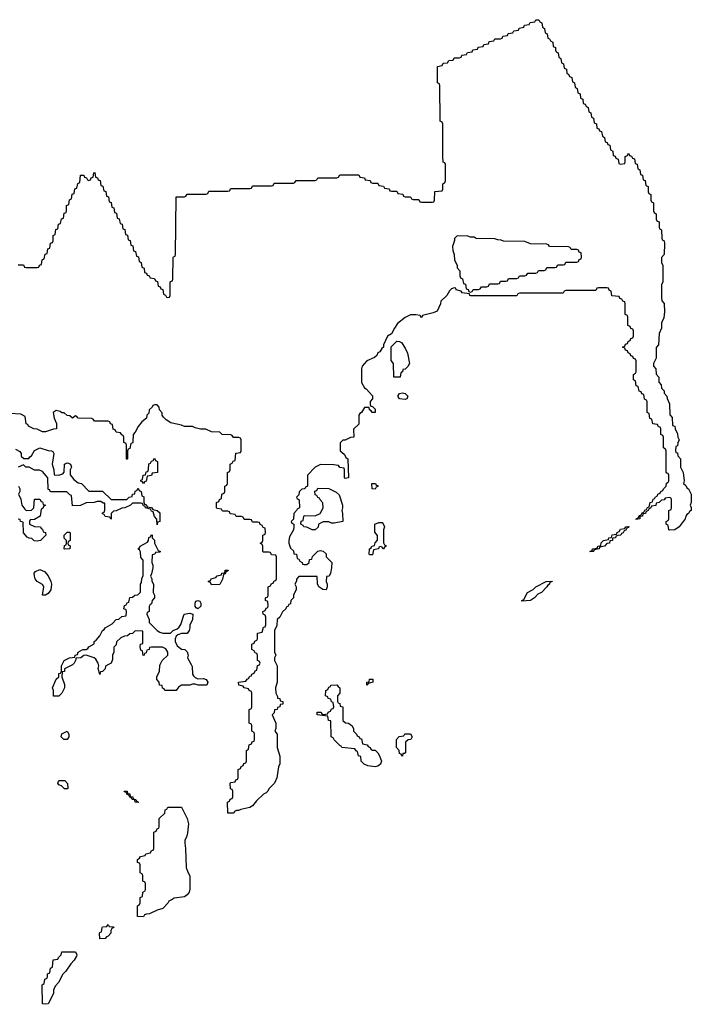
# Model space of a CAD drawing. Header units: inches. Extents: x 2397558 to 2568646, y 256209 to 449595.
# Tile 3 of 85: x 2448882 to 2453811, y 257506 to 264734. Entities that reach past the tile are written whole.
import ezdxf

# ---------------------------------------------------------------- set-up
doc = ezdxf.new("R2010")
doc.units = ezdxf.units.IN
doc.header["$MEASUREMENT"] = 0
for name, color, linetype in [('C4245', 7, 'Continuous'), ('C4246', 7, 'Continuous'), ('C4255', 7, 'Continuous'), ('C4256', 7, 'Continuous')]:
    doc.layers.add(name, color=color, linetype=linetype)

msp = doc.modelspace()

# ---------------------------------------------------------------- linework, layer by layer
at = {"layer": 'C4245', "color": 6}
for points in [[(2449272, 260000), (2449270, 259998), (2449211.6, 259968.4), (2449210, 259948), (2449194, 259946), (2449191.3, 259910), (2449210, 259854), (2449210.6, 259830), (2449191, 259790), (2449170, 259769), (2449129.1, 259769.1), (2449128.9, 259808.8), (2449122, 259830), (2449150, 259892), (2449168, 259910), (2449170, 259934), (2449182, 259938), (2449187.3, 259952.7), (2449188.7, 259990), (2449193.7, 260000)], [(2449533.8, 260000), (2449512, 259988), (2449510, 259968), (2449490, 259948), (2449474, 259946), (2449470, 259928), (2449458, 259970), (2449462, 259990), (2449460, 260000)], [(2450000, 259809.1), (2449946, 259810), (2449942, 259822), (2449930, 259826), (2449926, 259846), (2449908, 259850), (2449906, 259870), (2449888, 259890), (2449888, 259910), (2449907.3, 259952.7), (2449910, 259994), (2449913, 260000)], [(2450000, 258276.1), (2449976.9, 258263.1), (2449970, 258248), (2449932, 258210), (2449890, 258198), (2449834, 258170), (2449811.6, 258168.4), (2449798, 258162), (2449790, 258149), (2449746, 258150), (2449746, 258230), (2449762, 258238), (2449766, 258250), (2449766, 258290), (2449782, 258298), (2449786, 258330), (2449802, 258338), (2449806, 258350), (2449806, 258390), (2449802, 258402), (2449786, 258410), (2449786, 258450), (2449782, 258462), (2449766, 258470), (2449766, 258530), (2449762, 258542), (2449747.3, 258547.3), (2449746, 258570), (2449762, 258578), (2449768.4, 258591.6), (2449802, 258598), (2449808.4, 258611.6), (2449842, 258618), (2449850, 258634), (2449862, 258638), (2449866, 258650), (2449866, 258770), (2449882, 258778), (2449890, 258794), (2449902, 258798), (2449906, 258810), (2449906, 258870), (2449946, 258910), (2449950, 258934), (2449962, 258938), (2449970, 258954), (2450000, 258953.4)]]:
    msp.add_lwpolyline(points, dxfattribs=at)
for points in [[(2449230, 259449.2), (2449206, 259450), (2449186, 259470), (2449190, 259492), (2449230, 259511.3), (2449242, 259490), (2449242, 259470)], [(2449230, 259088), (2449210, 259088.7), (2449189, 259109), (2449170, 259118), (2449162, 259130), (2449168, 259150), (2449212, 259150), (2449232, 259128), (2449234, 259090)], [(2449750, 258988), (2449728, 258990), (2449726, 259006), (2449706, 259010), (2449702, 259022), (2449690, 259026), (2449682, 259042), (2449670, 259046), (2449662, 259062), (2449650, 259066), (2449648.7, 259071.3), (2449670, 259071.3), (2449672.7, 259052.7), (2449690, 259051.3), (2449692.7, 259032.7), (2449712, 259030), (2449714, 259014), (2449734, 259010), (2449738, 258998), (2449754, 258990)], [(2449470, 257986), (2449467.3, 258027.3), (2449470, 258034), (2449482, 258038), (2449486, 258070), (2449490, 258074), (2449522, 258078), (2449530, 258092), (2449538, 258078), (2449570, 258074), (2449572, 258070), (2449558, 258062), (2449551.6, 258048.4), (2449550, 258028), (2449530, 258006), (2449518, 258002), (2449510, 257988)], [(2449070, 257506), (2449048, 257510), (2449046, 257650), (2449062, 257658), (2449066, 257690), (2449082, 257698), (2449086, 257710), (2449086, 257730), (2449102, 257738), (2449108.4, 257771.6), (2449122, 257778), (2449127.3, 257832.7), (2449162, 257838), (2449166, 257850), (2449186, 257870), (2449190, 257892), (2449290, 257891.3), (2449302, 257870), (2449299.6, 257860.4), (2449282, 257830), (2449256.8, 257803.2), (2449221, 257750), (2449195.9, 257724.1), (2449170, 257669), (2449140.7, 257639.3), (2449130.8, 257610), (2449130, 257586), (2449090, 257509)]]:
    msp.add_lwpolyline(points, close=True, dxfattribs=at)
at = {"layer": 'C4246', "color": 6}
for points in [[(2448870, 262934), (2448910, 262934), (2448918, 262918), (2448930, 262914), (2449010, 262914), (2449022, 262918), (2449027.3, 262932.7), (2449042, 262938), (2449046, 262970), (2449062, 262978), (2449067.3, 263012.7), (2449082, 263018), (2449087.3, 263052.7), (2449102, 263058), (2449107.3, 263092.7), (2449122, 263098), (2449126, 263110), (2449126, 263150), (2449142, 263158), (2449147.3, 263192.7), (2449162, 263198), (2449167.3, 263232.7), (2449182, 263238), (2449187.3, 263272.7), (2449202, 263278), (2449207.3, 263312.7), (2449222, 263318), (2449226, 263330), (2449226, 263370), (2449242, 263378), (2449247.3, 263412.7), (2449262, 263418), (2449267.3, 263452.7), (2449282, 263458), (2449287.3, 263492.7), (2449302, 263498), (2449307.3, 263532.7), (2449322, 263538), (2449327.3, 263592.7), (2449352.7, 263592.7), (2449358, 263578), (2449372.7, 263572.7), (2449378, 263558), (2449390, 263554), (2449402, 263558), (2449407.3, 263572.7), (2449422, 263578), (2449426, 263610), (2449432.7, 263612.7), (2449438, 263578), (2449452.7, 263572.7), (2449458, 263558), (2449472.7, 263552.7), (2449478, 263518), (2449492.7, 263512.7), (2449498, 263478), (2449512.7, 263472.7), (2449518, 263438), (2449532.7, 263432.7), (2449538, 263398), (2449552.7, 263392.7), (2449558, 263358), (2449572.7, 263352.7), (2449578, 263318), (2449592.7, 263312.7), (2449598, 263278), (2449612.7, 263272.7), (2449618, 263238), (2449632.7, 263232.7), (2449638, 263198), (2449652.7, 263192.7), (2449658, 263158), (2449672.7, 263152.7), (2449678, 263118), (2449692.7, 263112.7), (2449698, 263078), (2449712.7, 263072.7), (2449718, 263038), (2449732.7, 263032.7), (2449738, 262998), (2449752.7, 262992.7), (2449758, 262958), (2449772.7, 262952.7), (2449778, 262918), (2449794, 262910), (2449798, 262878), (2449812.7, 262872.7), (2449818, 262858), (2449832.7, 262852.7), (2449838, 262838), (2449870, 262834), (2449878, 262818), (2449892.7, 262812.7), (2449898, 262778), (2449912.7, 262772.7), (2449918, 262758), (2449932.7, 262752.7), (2449938, 262718), (2449952.7, 262712.7), (2449958, 262698), (2449970, 262694), (2449982, 262698), (2449986, 262710), (2449986, 262810), (2450000, 262817)], [(2450000, 261773.2), (2449990, 261775.3), (2449956.4, 261796.4), (2449936.4, 261816.4), (2449928, 261832), (2449928, 261848), (2449908, 261870), (2449906, 261890), (2449890, 261906), (2449870, 261906), (2449858, 261902), (2449854, 261890), (2449832, 261870), (2449830, 261846), (2449814, 261830), (2449812, 261810), (2449778, 261782), (2449751.1, 261748.8), (2449730, 261706), (2449714, 261690), (2449712.7, 261632.7), (2449710, 261626), (2449698, 261622), (2449690, 261586), (2449678, 261582), (2449674, 261570), (2449674, 261510), (2449670, 261506), (2449666, 261510), (2449666, 261610), (2449662, 261622), (2449646, 261630), (2449646, 261670), (2449642, 261682), (2449630, 261686), (2449622, 261702), (2449590, 261706), (2449582, 261722), (2449567.3, 261727.3), (2449562, 261762), (2449547.3, 261767.3), (2449542, 261782), (2449530, 261786), (2449430, 261788), (2449422, 261802), (2449410, 261806), (2449310, 261808), (2449302, 261822), (2449290, 261826), (2449270, 261808), (2449250, 261826), (2449230, 261828), (2449208.7, 261848.7), (2449190, 261849), (2449178, 261858), (2449150, 261865.2), (2449127.3, 261850), (2449134.8, 261810), (2449151, 261770), (2449151.3, 261730), (2449130, 261728.7), (2449070, 261708.7), (2449050, 261708.7), (2449010, 261728), (2448986, 261730), (2448946, 261750), (2448942, 261762), (2448928.4, 261768.4), (2448922, 261822), (2448890, 261838), (2448810, 261844)], [(2448850, 261582), (2448883.6, 261563.6), (2448891.3, 261550), (2448892, 261530), (2448911.6, 261511.6), (2448948, 261512), (2448955.3, 261524.7), (2448968.7, 261531.3), (2448989.3, 261570.7), (2449029.1, 261590.9), (2449090, 261571.3), (2449114, 261570), (2449123.6, 261563.6), (2449131.3, 261550), (2449121, 261470), (2449131.3, 261428.7), (2449134, 261394), (2449170, 261391.3), (2449199, 261401), (2449208.4, 261411.6), (2449209.3, 261470.7), (2449230, 261482), (2449239.6, 261479.6), (2449254, 261470), (2449262, 261450), (2449252, 261430), (2449252.7, 261392.7), (2449279.6, 261359.6), (2449310, 261334), (2449334, 261330), (2449390, 261272), (2449490, 261272), (2449552, 261212), (2449668, 261212), (2449686, 261230), (2449706, 261234), (2449710, 261252), (2449726, 261254), (2449730, 261274), (2449742, 261278), (2449750, 261294), (2449758, 261278), (2449774, 261270), (2449778, 261238), (2449791.6, 261231.6), (2449792.7, 261192.7), (2449798, 261178), (2449810, 261174), (2449818, 261158), (2449850, 261152), (2449858, 261138), (2449890, 261132), (2449910, 261114), (2449911.3, 261050), (2449894, 261046), (2449890, 261026), (2449887.3, 261067.3), (2449870, 261086), (2449862, 261122), (2449850, 261126), (2449842, 261142), (2449806, 261150), (2449802, 261162), (2449790, 261166), (2449782, 261182), (2449770, 261186), (2449710, 261186), (2449694, 261170), (2449654, 261150), (2449630, 261148), (2449590, 261128), (2449570, 261126), (2449554, 261110), (2449554, 261070), (2449550, 261068), (2449542, 261082), (2449510, 261086), (2449502, 261102), (2449490, 261106), (2449490, 261114), (2449502, 261118), (2449507.3, 261132.7), (2449506, 261186), (2449494, 261186), (2449476.4, 261196.4), (2449450, 261198), (2449428.9, 261188.8), (2449370, 261188), (2449328.7, 261168.7), (2449270, 261166), (2449262, 261242), (2449250, 261246), (2449228, 261268), (2449112.7, 261267.3), (2449106, 261270), (2449102, 261282), (2449090, 261286), (2449088, 261370), (2449050, 261418), (2449027.3, 261427.3), (2448990, 261428), (2448950, 261448), (2448926, 261450), (2448910, 261466), (2448870, 261448.7)], [(2448872, 261310), (2448882, 261290), (2448882, 261270), (2448874, 261250), (2448890, 261214), (2448898, 261170), (2448919.6, 261139.6), (2448930, 261132), (2448967.3, 261132.7), (2448986, 261150), (2448990, 261214), (2449030, 261214), (2449038, 261198), (2449050, 261194), (2449054, 261174), (2449072, 261170), (2449058, 261162), (2449050, 261146), (2449038, 261142), (2449032, 261090), (2448990, 261066), (2448958, 261062), (2448954, 261050), (2448954, 261030), (2448990, 261014), (2449034, 261010), (2449038, 260998), (2449050, 260994), (2449054, 260974), (2449072, 260970), (2449074, 260950), (2449034, 260910), (2449010, 260906), (2448988.4, 260908.4), (2448970, 260926), (2448950, 260928), (2448936.4, 260936.4), (2448910, 260966), (2448906, 261046), (2448888, 261050), (2448886, 261066), (2448870, 261068)], [(2449193.7, 260000), (2449208.7, 260030), (2449246, 260050), (2449286, 260054), (2449288, 260070), (2449306, 260074), (2449310, 260092), (2449346, 260110), (2449369, 260111), (2449382, 260118), (2449390, 260131), (2449428, 260152), (2449428.7, 260170), (2449442, 260178), (2449469, 260211), (2449489, 260250), (2449502, 260258), (2449509.4, 260270.6), (2449560.4, 260299.6), (2449590, 260332), (2449610, 260334), (2449630, 260354), (2449662, 260358), (2449666, 260390), (2449662, 260402), (2449646, 260410), (2449650, 260434), (2449662, 260438), (2449670, 260454), (2449682, 260458), (2449690, 260492), (2449710, 260494), (2449726, 260510), (2449748, 260512), (2449768, 260532), (2449769.1, 260590.9), (2449776.4, 260603.6), (2449778, 260630), (2449787.3, 260652.7), (2449787.3, 260767.3), (2449770, 260786), (2449767.3, 260827.3), (2449762, 260842), (2449748, 260850), (2449762, 260858), (2449766, 260870), (2449820.4, 260899.6), (2449828, 260910), (2449830, 260934), (2449842, 260938), (2449846, 260950), (2449852.7, 260952.7), (2449854, 260930), (2449870, 260914), (2449871.3, 260890), (2449898, 260838), (2449914, 260830), (2449910, 260826), (2449878, 260822), (2449874, 260810), (2449854, 260806), (2449851.3, 260750), (2449858, 260730), (2449858, 260710), (2449850, 260666), (2449842, 260650), (2449851.3, 260628.7), (2449851.3, 260611.3), (2449864.7, 260590), (2449862, 260530), (2449872, 260510), (2449872, 260490), (2449854, 260470), (2449850, 260446), (2449838, 260442), (2449832.7, 260427.3), (2449832, 260390), (2449818, 260382), (2449814, 260370), (2449831.3, 260330), (2449832, 260310), (2449890.9, 260250.9), (2449910, 260238), (2449931.1, 260231.2), (2449988.4, 260231.6), (2450000, 260242.5)], [(2449913, 260000), (2449928, 260030), (2449968, 260070), (2449968, 260090), (2449954.6, 260114.6), (2449930, 260128), (2449850, 260128), (2449834, 260126), (2449832, 260110), (2449814, 260106), (2449810, 260086), (2449798, 260082), (2449794, 260070), (2449787.3, 260067.3), (2449782, 260102), (2449770, 260106), (2449766, 260130), (2449768, 260150), (2449786, 260154), (2449786, 260246), (2449730, 260248), (2449710, 260228), (2449690, 260226), (2449674, 260210), (2449650, 260208), (2449623.6, 260196.4), (2449592, 260168), (2449590, 260146), (2449572.7, 260127.3), (2449571.3, 260090), (2449562, 260070), (2449563.6, 260036.4), (2449552, 260010), (2449533.8, 260000)], [(2449460, 260000), (2449458, 260010), (2449440.4, 260040.4), (2449428.9, 260048.8), (2449370, 260068), (2449352.7, 260067.3), (2449330, 260048.7), (2449294, 260046), (2449294, 260034), (2449282, 260010), (2449272, 260000)]]:
    msp.add_lwpolyline(points, dxfattribs=at)
for points in [[(2449790, 261328), (2449782, 261342), (2449770, 261346), (2449770, 261354), (2449782, 261358), (2449788, 261390), (2449806, 261394), (2449810, 261414), (2449822, 261418), (2449827.3, 261432.7), (2449830, 261474), (2449842, 261478), (2449850, 261494), (2449862, 261498), (2449870, 261514), (2449878, 261498), (2449894, 261490), (2449892, 261410), (2449854, 261406), (2449850, 261388), (2449818, 261382), (2449810, 261346), (2449798, 261342)], [(2449210, 260846), (2449208.7, 260850), (2449210, 260874), (2449222, 260878), (2449226, 260890), (2449226, 260910), (2449208.9, 260928.8), (2449208.7, 260950), (2449230, 260972), (2449250, 260972), (2449252.7, 260967.3), (2449252, 260910), (2449238, 260902), (2449234, 260890), (2449238, 260878), (2449251.6, 260871.6), (2449250, 260848.7)], [(2449070, 260508.7), (2449048.7, 260510), (2449058, 260570), (2449048.9, 260588.8), (2449009.5, 260609.5), (2448994, 260630), (2448989, 260650), (2448988.7, 260670), (2448998, 260682), (2449030, 260698), (2449062.8, 260682.8), (2449090.5, 260650.5), (2449111, 260610), (2449116, 260590), (2449110, 260548), (2449090, 260522)]]:
    msp.add_lwpolyline(points, close=True, dxfattribs=at)
at = {"layer": 'C4255', "color": 6}
for points in [[(2450139.1, 260000), (2450146.4, 259986.4), (2450150.7, 259930.7), (2450157.3, 259917.3), (2450170, 259904.7), (2450190, 259896), (2450230, 259898), (2450250, 259891.3), (2450262, 259870), (2450254, 259850), (2450190.9, 259849.1), (2450170, 259855.3), (2450150, 259855.3), (2450130, 259849), (2450070, 259849), (2450047.1, 259832.9), (2450030, 259808.7), (2450000, 259809.1)], [(2450766.3, 260000), (2450771, 259990), (2450771.3, 259870), (2450758, 259830), (2450762, 259790), (2450774, 259766), (2450774, 259754), (2450790, 259752), (2450794, 259734), (2450812, 259730), (2450814, 259710), (2450794, 259706), (2450792, 259690), (2450774, 259686), (2450772, 259670), (2450752.7, 259667.3), (2450750, 259646), (2450734, 259630), (2450762, 259570), (2450762, 259530), (2450754, 259510), (2450771.3, 259490), (2450771.3, 259390), (2450791.6, 259328.4), (2450791.3, 259271.3), (2450781, 259250), (2450770, 259168), (2450751, 259130), (2450711, 259089), (2450702, 259070), (2450690, 259058), (2450670.9, 259049.1), (2450619.8, 259000.2), (2450590, 258964), (2450571.3, 258950), (2450503.6, 258936.4), (2450488, 258928), (2450472, 258928), (2450458, 258922), (2450454, 258910), (2450410, 258909), (2450406, 258990), (2450422, 258998), (2450427.3, 259012.7), (2450442, 259018), (2450446, 259030), (2450446, 259070), (2450442, 259082), (2450428.4, 259088.4), (2450426, 259130), (2450430, 259134), (2450462, 259138), (2450467.3, 259152.7), (2450482, 259158), (2450486, 259170), (2450486, 259230), (2450502, 259238), (2450507.3, 259252.7), (2450522, 259258), (2450527.3, 259272.7), (2450542, 259278), (2450546, 259290), (2450546, 259370), (2450562, 259378), (2450566, 259410), (2450582, 259418), (2450587.3, 259432.7), (2450602, 259438), (2450606, 259450), (2450606, 259490), (2450602, 259502), (2450586, 259510), (2450586, 259550), (2450582, 259562), (2450566, 259570), (2450566, 259670), (2450582, 259678), (2450586, 259690), (2450586, 259790), (2450582, 259802), (2450566, 259810), (2450562, 259822), (2450530, 259828), (2450522, 259842), (2450488.9, 259848.8), (2450488, 259870), (2450542, 259878), (2450550, 259894), (2450562, 259898), (2450570, 259914), (2450582, 259918), (2450586, 259930), (2450602, 259938), (2450610, 259954), (2450622, 259958), (2450627.3, 259992.7), (2450642, 259998), (2450642.7, 260000)], [(2450000, 258953.4), (2450070, 258952), (2450110.4, 258870.4), (2450120.7, 258830), (2450114.2, 258765.8), (2450106, 258734), (2450093.4, 258710), (2450093, 258690), (2450099.3, 258650), (2450104, 258510), (2450115.5, 258475.5), (2450130.6, 258449.4), (2450130.7, 258350.7), (2450126, 258330), (2450110, 258308.7), (2450090, 258294), (2450015.3, 258284.7), (2450000, 258276.1)]]:
    msp.add_lwpolyline(points, dxfattribs=at)
for points in [[(2451490, 259249.3), (2451436.4, 259256.4), (2451410, 259268), (2451388.7, 259290), (2451386, 259326), (2451369.1, 259329.1), (2451362, 259362), (2451350, 259366), (2451342, 259382), (2451246, 259390), (2451242, 259402), (2451230, 259406), (2451190, 259448), (2451182, 259462), (2451168.7, 259470), (2451166, 259586), (2451148, 259590), (2451142, 259622), (2451066, 259630), (2451066, 259650), (2451070, 259651.3), (2451094, 259650), (2451098, 259638), (2451110, 259634), (2451142, 259638), (2451146, 259650), (2451162, 259658), (2451170, 259674), (2451182, 259678), (2451186, 259690), (2451182, 259722), (2451170, 259726), (2451166, 259746), (2451146, 259750), (2451142, 259762), (2451126, 259770), (2451128, 259810), (2451142, 259818), (2451150, 259834), (2451162, 259838), (2451166, 259850), (2451210, 259852), (2451218, 259838), (2451232, 259830), (2451231.3, 259790), (2451214, 259770), (2451214, 259730), (2451218, 259718), (2451230, 259714), (2451234, 259694), (2451252, 259690), (2451254, 259590), (2451272, 259572), (2451294, 259570), (2451322, 259550), (2451332, 259528), (2451332, 259512), (2451354, 259490), (2451358, 259478), (2451374, 259470), (2451378, 259458), (2451390, 259454), (2451398, 259418), (2451431.6, 259411.6), (2451438, 259398), (2451454, 259390), (2451458, 259378), (2451472, 259372), (2451490, 259371.3), (2451510, 259351.3), (2451522.8, 259330), (2451536.3, 259290), (2451530.8, 259270), (2451510, 259253.2)], [(2451430, 259848), (2451428.7, 259870), (2451446, 259874), (2451450, 259894), (2451472.7, 259892.7), (2451474, 259870), (2451438, 259862)], [(2451690, 259328), (2451682, 259342), (2451670, 259346), (2451666, 259370), (2451648, 259390), (2451646, 259450), (2451667.3, 259472.7), (2451702, 259478), (2451708.4, 259491.6), (2451750, 259491.3), (2451762, 259470), (2451752, 259450), (2451732, 259448), (2451714, 259430), (2451712.7, 259352.7), (2451706, 259346), (2451694, 259346)]]:
    msp.add_lwpolyline(points, close=True, dxfattribs=at)
at = {"layer": 'C4256', "color": 6}
for points in [[(2450000, 262817), (2450002, 262818), (2450006, 262830), (2450007.3, 262987.3), (2450010, 262994), (2450022, 262998), (2450026, 263010), (2450030, 263434), (2450090, 263434), (2450102, 263438), (2450110, 263454), (2450250, 263454), (2450262, 263458), (2450270, 263474), (2450410, 263474), (2450422, 263478), (2450430, 263494), (2450570, 263494), (2450582, 263498), (2450590, 263514), (2450730, 263514), (2450742, 263518), (2450750, 263534), (2450890, 263534), (2450902, 263538), (2450910, 263554), (2451050, 263554), (2451062, 263558), (2451070, 263574), (2451210, 263574), (2451222, 263578), (2451230, 263594), (2451370, 263594), (2451378, 263578), (2451412.7, 263572.7), (2451418, 263558), (2451452.7, 263552.7), (2451458, 263538), (2451470, 263534), (2451510, 263534), (2451518, 263518), (2451552.7, 263512.7), (2451558, 263498), (2451592.7, 263492.7), (2451598, 263478), (2451610, 263474), (2451650, 263474), (2451658, 263458), (2451692.7, 263452.7), (2451698, 263438), (2451710, 263434), (2451750, 263434), (2451758, 263418), (2451770, 263414), (2451810, 263414), (2451818, 263398), (2451830, 263394), (2451910, 263394), (2451922, 263398), (2451926, 263410), (2451927.3, 263472.7), (2451982, 263478), (2451986, 263490), (2451986, 263530), (2452002, 263538), (2452006, 263550), (2452006, 263670), (2452002, 263682), (2451988.4, 263688.4), (2451986, 263730), (2451986, 263970), (2451982, 263982), (2451968.7, 263990), (2451966, 264250), (2451962, 264262), (2451949, 264270), (2451948.4, 264391.6), (2451982, 264398), (2451990, 264414), (2452022, 264418), (2452030, 264434), (2452062, 264438), (2452070, 264454), (2452110, 264454), (2452122, 264458), (2452127.3, 264472.7), (2452162, 264478), (2452167.3, 264492.7), (2452202, 264498), (2452207.3, 264512.7), (2452242, 264518), (2452247.3, 264532.7), (2452282, 264538), (2452287.3, 264552.7), (2452322, 264558), (2452327.3, 264572.7), (2452362, 264578), (2452370, 264594), (2452410, 264594), (2452422, 264598), (2452427.3, 264612.7), (2452462, 264618), (2452467.3, 264632.7), (2452502, 264638), (2452507.3, 264652.7), (2452542, 264658), (2452547.3, 264672.7), (2452582, 264678), (2452587.3, 264692.7), (2452622, 264698), (2452627.3, 264712.7), (2452662, 264718), (2452670, 264734), (2452692.7, 264732.7), (2452698, 264718), (2452714, 264710), (2452718, 264678), (2452734, 264670), (2452738, 264638), (2452754, 264630), (2452758, 264598), (2452770, 264594), (2452778, 264578), (2452794, 264570), (2452798, 264538), (2452814, 264530), (2452814, 264510), (2452818, 264498), (2452834, 264490), (2452838, 264458), (2452854, 264450), (2452858, 264418), (2452874, 264410), (2452878, 264378), (2452894, 264370), (2452898, 264338), (2452910, 264334), (2452918, 264318), (2452934, 264310), (2452938, 264278), (2452954, 264270), (2452958, 264238), (2452974, 264230), (2452978, 264198), (2452994, 264190), (2452998, 264158), (2453014, 264150), (2453018, 264118), (2453032.7, 264112.7), (2453038, 264098), (2453054, 264090), (2453058, 264058), (2453074, 264050), (2453078, 264018), (2453094, 264010), (2453098, 263978), (2453114, 263970), (2453118, 263938), (2453132.7, 263932.7), (2453138, 263918), (2453152.7, 263912.7), (2453158, 263878), (2453174, 263870), (2453178, 263838), (2453192.7, 263832.7), (2453198, 263818), (2453212.7, 263812.7), (2453218, 263778), (2453234, 263770), (2453238, 263738), (2453252.7, 263732.7), (2453258, 263718), (2453274, 263710), (2453278, 263678), (2453290, 263674), (2453322, 263678), (2453326, 263690), (2453326, 263730), (2453342, 263738), (2453350, 263754), (2453358, 263738), (2453372.7, 263732.7), (2453378, 263718), (2453392.7, 263712.7), (2453398, 263678), (2453412.7, 263672.7), (2453418, 263638), (2453432.7, 263632.7), (2453438, 263598), (2453452.7, 263592.7), (2453458, 263558), (2453472.7, 263552.7), (2453478, 263518), (2453494, 263510), (2453494, 263470), (2453498, 263458), (2453514, 263450), (2453514, 263410), (2453518, 263398), (2453534, 263390), (2453534, 263330), (2453538, 263318), (2453554, 263310), (2453554, 263270), (2453558, 263258), (2453574, 263250), (2453574, 263210), (2453578, 263198), (2453591.6, 263191.6), (2453594, 263130), (2453598, 263118), (2453611.6, 263111.6), (2453614, 263090), (2453611.3, 263010), (2453592.7, 262987.3), (2453592, 262970), (2453592.7, 262952.7), (2453602, 262930), (2453602, 262810), (2453592.7, 262787.3), (2453592.7, 262692.7), (2453594, 262670), (2453611.3, 262650), (2453614, 262590), (2453610, 262546), (2453591.6, 262508.4), (2453590.9, 262469.1), (2453574, 262430), (2453570, 262346), (2453552.7, 262327.3), (2453552, 262250), (2453534, 262210), (2453534, 262190), (2453551.3, 262170), (2453552.7, 262132.7), (2453572, 262110), (2453572.7, 262072.7), (2453590, 262054), (2453592, 262030), (2453611.3, 262010), (2453612, 261992), (2453632, 261970), (2453632.7, 261952.7), (2453650, 261914), (2453652.7, 261832.7), (2453670, 261814), (2453674, 261754), (2453691, 261750), (2453691.3, 261731.3), (2453710, 261694), (2453712, 261670), (2453722, 261650), (2453712.7, 261627.3), (2453710, 261606), (2453698, 261602), (2453694, 261570), (2453698, 261558), (2453710, 261554), (2453712, 261532), (2453731.3, 261510), (2453731.3, 261450), (2453750.5, 261410), (2453758, 261350), (2453754, 261330), (2453770, 261314), (2453778, 261298), (2453791, 261290), (2453810.7, 261250), (2453810.6, 261189.4), (2453802, 261170), (2453810, 261154), (2453810.8, 261130), (2453796.9, 261123.1), (2453791, 261110), (2453778.8, 261101.2), (2453770.6, 261089.4), (2453766, 261070), (2453722, 261010), (2453690, 260989), (2453650, 260986), (2453646, 260990), (2453642, 261022), (2453626, 261030), (2453626, 261050), (2453642, 261058), (2453646, 261070), (2453646, 261130), (2453662, 261138), (2453666, 261150), (2453666, 261210), (2453662, 261222), (2453650, 261226), (2453618, 261222), (2453611.6, 261208.4), (2453592.7, 261207.3), (2453574, 261190), (2453554, 261186), (2453550, 261168), (2453518, 261162), (2453514, 261150), (2453498, 261142), (2453494, 261130), (2453478, 261122), (2453474, 261110), (2453454, 261106), (2453452, 261090), (2453434, 261086), (2453432, 261070), (2453406, 261066), (2453406, 261070), (2453422, 261078), (2453430, 261094), (2453442, 261098), (2453450, 261114), (2453462, 261118), (2453470, 261134), (2453482, 261138), (2453490, 261154), (2453502, 261158), (2453508, 261190), (2453526, 261194), (2453530, 261214), (2453542, 261218), (2453546, 261230), (2453562, 261238), (2453566, 261250), (2453582, 261258), (2453586, 261270), (2453602, 261278), (2453606, 261290), (2453626, 261310), (2453628.4, 261331.6), (2453642, 261338), (2453646, 261350), (2453646, 261390), (2453642, 261402), (2453630, 261406), (2453627.3, 261412.7), (2453626, 261570), (2453622, 261582), (2453606, 261590), (2453606, 261670), (2453602, 261682), (2453586, 261690), (2453586, 261730), (2453582, 261742), (2453570, 261746), (2453562, 261762), (2453527.3, 261767.3), (2453522, 261802), (2453507.3, 261807.3), (2453502, 261842), (2453486, 261850), (2453486, 261930), (2453482, 261942), (2453467.3, 261947.3), (2453462, 261982), (2453447.3, 261987.3), (2453442, 262002), (2453427.3, 262007.3), (2453422, 262042), (2453407.3, 262047.3), (2453402, 262082), (2453386, 262090), (2453386, 262130), (2453402, 262138), (2453406, 262150), (2453406, 262230), (2453402, 262242), (2453387.3, 262247.3), (2453382, 262262), (2453367.3, 262267.3), (2453362, 262282), (2453347.3, 262287.3), (2453342, 262302), (2453327.3, 262307.3), (2453322, 262322), (2453306, 262330), (2453322, 262338), (2453327.3, 262352.7), (2453342, 262358), (2453347.3, 262372.7), (2453362, 262378), (2453367.3, 262392.7), (2453382, 262398), (2453386, 262410), (2453386, 262450), (2453382, 262462), (2453367.3, 262467.3), (2453362, 262482), (2453346, 262490), (2453346, 262550), (2453342, 262562), (2453326, 262570), (2453326, 262650), (2453322, 262662), (2453307.3, 262667.3), (2453302, 262682), (2453287.3, 262687.3), (2453282, 262702), (2453227.3, 262707.3), (2453222, 262742), (2453207.3, 262747.3), (2453202, 262762), (2453190, 262766), (2453130, 262766), (2453118, 262762), (2453110, 262746), (2452890, 262746), (2452878, 262742), (2452870, 262726), (2452550, 262726), (2452538, 262722), (2452530, 262706), (2452192.7, 262707.3), (2452186, 262710), (2452182, 262722), (2452130, 262728), (2452122, 262742), (2452086, 262750), (2452082, 262762), (2452070, 262766), (2452050, 262758), (2452035.3, 262744.7), (2452017.3, 262710), (2451973.4, 262666.6), (2451970, 262648.7), (2451944.7, 262595.3), (2451916.9, 262583.1), (2451838, 262562), (2451830, 262546), (2451822, 262562), (2451788.4, 262568.4), (2451750, 262568), (2451710, 262548.7), (2451655.3, 262504.7), (2451631.3, 262470), (2451611.3, 262428.7), (2451582, 262410), (2451552.7, 262347.3), (2451552, 262330), (2451539.6, 262320.4), (2451523.6, 262296.4), (2451511.3, 262288.7), (2451502, 262270), (2451485.4, 262254.6), (2451430, 262228.7), (2451396, 262190), (2451391, 262170), (2451391.3, 262070), (2451411.3, 262031.3), (2451423.6, 262023.6), (2451471.6, 261971.6), (2451472, 261950), (2451454, 261930), (2451454, 261910), (2451458, 261898), (2451470, 261894), (2451490, 261874), (2451490.8, 261850), (2451468.7, 261850), (2451462, 261862), (2451448.7, 261870), (2451447.3, 261887.3), (2451412, 261888), (2451391, 261850), (2451378, 261842), (2451371.3, 261830), (2451370, 261766), (2451332.7, 261727.3), (2451334, 261670), (2451310, 261668), (2451270, 261648), (2451252.7, 261647.3), (2451232.7, 261627.3), (2451234, 261570), (2451263.6, 261543.6), (2451278, 261518), (2451291.1, 261511.2), (2451294, 261370), (2451270, 261366), (2451266, 261370), (2451266, 261430), (2451262, 261442), (2451230, 261446), (2451222, 261462), (2451187.3, 261467.3), (2451090, 261468), (2451050, 261448), (2450994, 261390), (2450994, 261310), (2450978, 261302), (2450974, 261290), (2450952.7, 261287.3), (2450942, 261278), (2450932.7, 261267.3), (2450930, 261246), (2450914, 261230), (2450918, 261218), (2450932, 261210), (2450934, 261150), (2450918, 261142), (2450914, 261130), (2450894, 261110), (2450891.6, 261068.4), (2450874, 261050), (2450878, 261038), (2450894, 261030), (2450894, 261010), (2450892, 260990), (2450862.8, 260937.2), (2450856, 260910), (2450856, 260890), (2450870, 260854), (2450890, 260834), (2450894, 260814), (2450912, 260810), (2450918, 260778), (2450930, 260774), (2450938, 260758), (2450954, 260750), (2450958, 260738), (2450970, 260734), (2450990, 260734), (2451006, 260750), (2451008.9, 260771.2), (2451026, 260774), (2451030, 260794), (2451070, 260831.3), (2451090, 260838), (2451110, 260832), (2451130, 260812), (2451132, 260790), (2451172, 260750), (2451170.9, 260709.1), (2451162, 260670), (2451152, 260650), (2451134, 260646), (2451131.3, 260610), (2451138, 260590), (2451138, 260570), (2451130, 260548.7), (2451106, 260550), (2451078, 260570), (2451068.4, 260591.6), (2451066, 260646), (2450930, 260646), (2450912, 260628), (2450912, 260612), (2450902, 260590), (2450911.1, 260571.2), (2450911.3, 260550), (2450892, 260510), (2450891.3, 260490), (2450872, 260470), (2450870, 260446), (2450858, 260442), (2450850, 260426), (2450838, 260422), (2450834, 260410), (2450810, 260386), (2450790, 260348), (2450772, 260330), (2450770, 260286), (2450752, 260250), (2450751.6, 260091.6), (2450762, 260070), (2450752, 260050), (2450752, 260030), (2450766.3, 260000)], [(2450642.7, 260000), (2450646, 260010), (2450642, 260022), (2450626, 260030), (2450626, 260070), (2450622, 260082), (2450610, 260086), (2450602, 260102), (2450586, 260110), (2450586, 260150), (2450602, 260158), (2450607.3, 260172.7), (2450622, 260178), (2450626, 260190), (2450626, 260230), (2450662, 260238), (2450670, 260274), (2450682, 260278), (2450687.3, 260292.7), (2450687.3, 260347.3), (2450682, 260362), (2450668, 260370), (2450666, 260390), (2450682, 260398), (2450690, 260414), (2450702, 260418), (2450706, 260430), (2450702, 260462), (2450686, 260470), (2450686, 260490), (2450702, 260498), (2450706, 260510), (2450706, 260570), (2450722, 260578), (2450730, 260594), (2450742, 260598), (2450750, 260614), (2450762, 260618), (2450766, 260630), (2450766, 260790), (2450762, 260802), (2450730, 260806), (2450722, 260822), (2450710, 260826), (2450670, 260826), (2450666, 260830), (2450666, 260870), (2450662, 260882), (2450646, 260890), (2450662, 260898), (2450666, 260910), (2450666, 260950), (2450682, 260958), (2450686, 260970), (2450682, 261002), (2450667.3, 261007.3), (2450662, 261022), (2450647.3, 261027.3), (2450642, 261042), (2450630, 261046), (2450590, 261046), (2450582, 261062), (2450570, 261066), (2450530, 261066), (2450522, 261082), (2450510, 261086), (2450470, 261086), (2450462, 261102), (2450427.3, 261107.3), (2450422, 261122), (2450410, 261126), (2450370, 261126), (2450362, 261142), (2450330, 261146), (2450326, 261150), (2450326, 261190), (2450342, 261198), (2450347.3, 261212.7), (2450362, 261218), (2450366, 261250), (2450382, 261258), (2450386, 261270), (2450386, 261310), (2450402, 261318), (2450406, 261330), (2450406, 261410), (2450422, 261418), (2450426, 261430), (2450426, 261470), (2450442, 261478), (2450447.3, 261492.7), (2450462, 261498), (2450467.3, 261552.7), (2450502, 261558), (2450506, 261570), (2450506, 261650), (2450502, 261662), (2450490, 261666), (2450450, 261666), (2450442, 261682), (2450430, 261686), (2450368.4, 261688.4), (2450350, 261706), (2450290, 261708), (2450247.3, 261727.3), (2450208.9, 261728.8), (2450170, 261738), (2450150, 261748), (2450090, 261748.7), (2450070, 261758), (2450000, 261773.2)], [(2450000, 260242.5), (2450008, 260250), (2450038, 260262), (2450050, 260272), (2450064.7, 260295.3), (2450089.4, 260370.6), (2450130, 260378), (2450151.1, 260371.2), (2450150.9, 260330.9), (2450130.8, 260290), (2450130.7, 260269.3), (2450124.7, 260250), (2450110, 260229.2), (2450070, 260229), (2450042, 260218), (2450031.1, 260208.8), (2450022, 260190), (2450022, 260170), (2450038, 260138), (2450070, 260112), (2450094, 260110), (2450110, 260094), (2450118, 260070), (2450112, 260050), (2450139.1, 260000)]]:
    msp.add_lwpolyline(points, dxfattribs=at)
for points in [[(2452092.7, 263147.3), (2452072, 263128), (2452072, 263112), (2452058, 263070), (2452059.6, 263039.6), (2452071.3, 263010), (2452071.6, 262971.6), (2452092, 262930), (2452092.7, 262912.7), (2452112, 262890), (2452112.7, 262852.7), (2452118, 262838), (2452131.6, 262831.6), (2452138, 262798), (2452152.7, 262792.7), (2452158, 262758), (2452172.7, 262752.7), (2452178, 262738), (2452190, 262734), (2452202, 262738), (2452210, 262754), (2452250, 262754), (2452262, 262758), (2452270, 262774), (2452310, 262774), (2452322, 262778), (2452330, 262794), (2452390, 262794), (2452402, 262798), (2452410, 262814), (2452450, 262814), (2452462, 262818), (2452470, 262834), (2452530, 262834), (2452542, 262838), (2452550, 262854), (2452590, 262854), (2452602, 262858), (2452610, 262874), (2452670, 262874), (2452682, 262878), (2452690, 262894), (2452730, 262894), (2452742, 262898), (2452750, 262914), (2452810, 262914), (2452822, 262918), (2452830, 262934), (2452870, 262934), (2452882, 262938), (2452890, 262954), (2452970, 262954), (2452982, 262958), (2452987.3, 262972.7), (2453002, 262978), (2453006, 262990), (2453002, 263022), (2452987.3, 263027.3), (2452982, 263042), (2452970, 263046), (2452930, 263046), (2452922, 263062), (2452910, 263066), (2452770, 263068), (2452762, 263082), (2452750, 263086), (2452630, 263088), (2452590, 263106), (2452431.6, 263108.4), (2452416.4, 263116.4), (2452390, 263118), (2452370, 263126), (2452231.6, 263128.4), (2452216.4, 263136.4), (2452190, 263138), (2452170, 263146)], [(2451670, 262108.7), (2451628, 262110), (2451626, 262210), (2451608.4, 262231.6), (2451608.4, 262331.6), (2451650, 262374), (2451670, 262372), (2451683.6, 262363.6), (2451710, 262322), (2451727.1, 262287.1), (2451742, 262210), (2451731.1, 262188.8), (2451711.1, 262168.8), (2451694, 262166), (2451691.6, 262148.4), (2451678, 262142), (2451674, 262110)], [(2451710, 261945.2), (2451668.7, 261950), (2451658, 261970), (2451668, 261990), (2451690, 261996), (2451710, 261991), (2451730, 261971.3), (2451722, 261950)], [(2451170, 261038), (2451150, 261048), (2451110, 261048), (2451074, 261030), (2451071, 261009), (2451050, 260988.7), (2451029.1, 260989.1), (2450990, 261008), (2450966, 261010), (2450962, 261022), (2450946, 261030), (2450948.4, 261051.6), (2450962, 261058), (2450966, 261090), (2450970, 261094), (2451050, 261091.3), (2451088, 261110), (2451108, 261150), (2451107.3, 261187.3), (2451086, 261210), (2451082, 261222), (2451070, 261226), (2451062, 261242), (2451050, 261246), (2451048, 261272), (2451062, 261278), (2451070, 261294), (2451150, 261292), (2451205.4, 261265.4), (2451225.4, 261245.4), (2451250.8, 261170), (2451250.8, 261150), (2451244.7, 261130), (2451251, 261109), (2451252, 261050), (2451190, 261038)], [(2451490, 261288.7), (2451468.7, 261290), (2451466, 261330), (2451494, 261330), (2451498, 261318), (2451510, 261314), (2451510, 261306), (2451498, 261302)], [(2451551.3, 260848.7), (2451546, 260850), (2451542, 260862), (2451530, 260866), (2451518, 260862), (2451514, 260850), (2451478, 260842), (2451470, 260806), (2451450, 260806), (2451446, 260810), (2451448, 260850), (2451462, 260858), (2451466, 260870), (2451486, 260874), (2451490, 260894), (2451507.3, 260912.7), (2451507.3, 260947.3), (2451488.4, 260971.6), (2451488, 261030), (2451516.4, 261043.6), (2451542, 261042), (2451550, 261034), (2451558, 261010), (2451551.1, 260988.8), (2451552.7, 260892.7), (2451558, 260878), (2451570, 260874), (2451571.6, 260868.4), (2451558, 260862)], [(2453090, 260829.2), (2453066, 260830), (2453082, 260838), (2453086, 260850), (2453108, 260852), (2453122, 260858), (2453126, 260870), (2453146, 260874), (2453150, 260894), (2453166, 260910), (2453202, 260918), (2453206, 260930), (2453226, 260934), (2453230, 260952), (2453262, 260958), (2453266, 260970), (2453282, 260978), (2453290, 260994), (2453322, 260998), (2453330, 261012), (2453352.7, 261012.7), (2453350, 261006), (2453338, 261002), (2453330, 260986), (2453318, 260982), (2453310, 260966), (2453298, 260962), (2453294, 260950), (2453272, 260948), (2453258, 260942), (2453254, 260930), (2453232.7, 260927.3), (2453231.3, 260910), (2453212, 260908), (2453211, 260890), (2453191.1, 260888.8), (2453174, 260870), (2453138, 260862), (2453134, 260850), (2453098, 260842)], [(2450290, 260586), (2450282, 260602), (2450266, 260610), (2450282, 260618), (2450286, 260630), (2450322, 260638), (2450330, 260652), (2450362, 260658), (2450366, 260670), (2450386, 260674), (2450390, 260692), (2450412.7, 260692.7), (2450410, 260686), (2450398, 260682), (2450390, 260666), (2450378, 260662), (2450370, 260626), (2450350, 260588.7)], [(2452566, 260466), (2452566, 260470), (2452582, 260478), (2452608.7, 260530), (2452649, 260551), (2452670, 260571.3), (2452746, 260610), (2452790, 260612), (2452788, 260608), (2452772, 260608), (2452771, 260590), (2452756.9, 260583.1), (2452751, 260570), (2452711, 260530), (2452684, 260516), (2452661, 260490), (2452630, 260469.6)], [(2450190, 260408.7), (2450176.4, 260416.4), (2450170, 260426), (2450169, 260450), (2450175.3, 260464.7), (2450190, 260471.3), (2450204.7, 260464.7), (2450210.7, 260450), (2450210, 260428.7)]]:
    msp.add_lwpolyline(points, close=True, dxfattribs=at)

doc.saveas('drawing.dxf')
